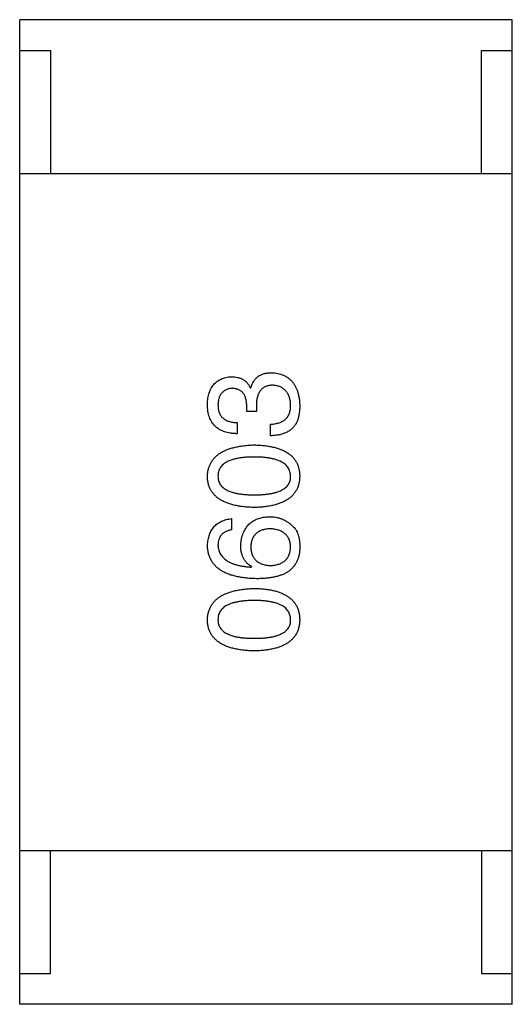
# Model space of a CAD drawing. Header units: millimetres. Extents: x 573 to 698, y 194 to 280.
# Tile 21 of 33: x 647.396 to 648.196, y 253.656 to 255.256. Entities that reach past the tile are written whole.
import ezdxf

# ---------------------------------------------------------------- set-up
doc = ezdxf.new("R2010")
doc.units = ezdxf.units.MM
doc.header["$LTSCALE"] = 30.734
doc.layers.get('0').update_dxf_attribs({"linetype": 'CONTINUOUS'})

msp = doc.modelspace()

# ---------------------------------------------------------------- linework, layer by layer
at = {"color": 7, "linetype": 'Continuous'}
for p, q in [((647.3961, 253.6559), (647.3961, 255.2559)), ((648.1961, 255.2559), (647.3961, 255.2559)), ((648.1961, 253.6559), (648.1961, 255.2559)), ((647.3961, 255.2059), (647.4461, 255.2059)), ((647.4461, 255.2059), (647.4461, 255.0059)), ((648.1461, 255.0059), (648.1461, 255.2059)), ((648.1461, 255.2059), (648.1961, 255.2059)), ((647.3961, 255.0059), (648.1961, 255.0059)), ((647.7706, 254.6577), (647.7714, 254.6577)), ((647.7648, 254.6192), (647.7648, 254.629)), ((647.7804, 254.6282), (647.7804, 254.6192)), ((647.7804, 254.6192), (647.7648, 254.6192)), ((647.7493, 254.6012), (647.7493, 254.5831)), ((647.8034, 254.5798), (647.8034, 254.5987)), ((647.7402, 254.4451), (647.7402, 254.427)), ((647.7722, 254.3664), (647.773, 254.3672)), ((647.3961, 253.9059), (648.1961, 253.9059)), ((647.4461, 253.7059), (647.4461, 253.9059)), ((648.1461, 253.9059), (648.1461, 253.7059)), ((647.3961, 253.7059), (647.4461, 253.7059)), ((648.1461, 253.7059), (648.1961, 253.7059)), ((648.1961, 253.6559), (647.3961, 253.6559))]:
    msp.add_line(p, q, dxfattribs=at)
for points, knots in [([(647.7009, 254.6307), (647.701, 254.6324), (647.7011, 254.6357), (647.7018, 254.6406), (647.7027, 254.6452), (647.7039, 254.6494), (647.7053, 254.6533), (647.707, 254.657), (647.709, 254.6603), (647.7113, 254.6633), (647.7138, 254.666), (647.7167, 254.6683), (647.7198, 254.6703), (647.7232, 254.6721), (647.7269, 254.6735), (647.7308, 254.6746), (647.735, 254.6754), (647.7379, 254.6756), (647.7394, 254.6757)], [0, 0, 0, 0, 0.077845, 0.151584, 0.221397, 0.287366, 0.350104, 0.410398, 0.467998, 0.524388, 0.579979, 0.635152, 0.690917, 0.747936, 0.806661, 0.867861, 0.932479, 1, 1, 1, 1]), ([(647.7394, 254.6757), (647.7413, 254.6757), (647.7448, 254.6756), (647.7499, 254.6748), (647.7545, 254.6733), (647.7587, 254.6714), (647.7624, 254.6688), (647.7657, 254.6657), (647.7684, 254.6619), (647.7698, 254.6591), (647.7706, 254.6577)], [0, 0, 0, 0, 0.143686, 0.277942, 0.40333, 0.521785, 0.638573, 0.755208, 0.874773, 1, 1, 1, 1]), ([(647.7714, 254.6577), (647.7717, 254.6587), (647.7723, 254.6607), (647.7734, 254.6635), (647.7748, 254.666), (647.7762, 254.6685), (647.7778, 254.6707), (647.7795, 254.6727), (647.7814, 254.6746), (647.7834, 254.6762), (647.7856, 254.6776), (647.788, 254.6789), (647.7904, 254.6799), (647.7931, 254.6808), (647.7958, 254.6815), (647.7988, 254.6819), (647.8018, 254.6823), (647.8039, 254.6823), (647.805, 254.6823)], [0, 0, 0, 0, 0.069445, 0.136039, 0.200011, 0.261745, 0.322328, 0.381403, 0.438864, 0.496655, 0.554398, 0.612391, 0.672266, 0.733005, 0.79604, 0.861293, 0.928785, 1, 1, 1, 1]), ([(647.805, 254.6823), (647.8068, 254.6822), (647.8103, 254.6819), (647.8153, 254.681), (647.8201, 254.6798), (647.8244, 254.6781), (647.8285, 254.6761), (647.8322, 254.6737), (647.8356, 254.6709), (647.8387, 254.6678), (647.8414, 254.6642), (647.8438, 254.6603), (647.8458, 254.656), (647.8475, 254.6513), (647.8489, 254.6463), (647.8499, 254.6409), (647.8506, 254.6351), (647.8508, 254.6311), (647.8509, 254.629)], [0, 0, 0, 0, 0.068236, 0.132937, 0.194125, 0.253174, 0.310181, 0.365986, 0.421096, 0.476216, 0.532352, 0.590232, 0.649824, 0.71274, 0.778406, 0.848058, 0.921922, 1, 1, 1, 1]), ([(647.7411, 254.6569), (647.7402, 254.6568), (647.7384, 254.6566), (647.7359, 254.6561), (647.7335, 254.6555), (647.7313, 254.6546), (647.7293, 254.6536), (647.7274, 254.6523), (647.7257, 254.6509), (647.7242, 254.6493), (647.7229, 254.6475), (647.7217, 254.6456), (647.7206, 254.6434), (647.7198, 254.641), (647.7191, 254.6385), (647.7186, 254.6358), (647.7182, 254.6329), (647.7182, 254.6309), (647.7181, 254.6298)], [0, 0, 0, 0, 0.067655, 0.132224, 0.194132, 0.253145, 0.309858, 0.366002, 0.421361, 0.47702, 0.532632, 0.590536, 0.65067, 0.713258, 0.779588, 0.848803, 0.921949, 1, 1, 1, 1]), ([(647.7648, 254.629), (647.7648, 254.6301), (647.7647, 254.6322), (647.7643, 254.6353), (647.7638, 254.6382), (647.7631, 254.6409), (647.7622, 254.6434), (647.7611, 254.6456), (647.7599, 254.6477), (647.7585, 254.6495), (647.7569, 254.6512), (647.7552, 254.6526), (647.7532, 254.6539), (647.7511, 254.6549), (647.7489, 254.6557), (647.7464, 254.6563), (647.7438, 254.6567), (647.742, 254.6568), (647.7411, 254.6569)], [0, 0, 0, 0, 0.079415, 0.154091, 0.22508, 0.29186, 0.355026, 0.415127, 0.472418, 0.528511, 0.583551, 0.638361, 0.693547, 0.750023, 0.807857, 0.868401, 0.932259, 1, 1, 1, 1]), ([(647.8075, 254.6618), (647.8064, 254.6618), (647.8042, 254.6618), (647.8011, 254.6614), (647.7983, 254.6607), (647.7956, 254.6598), (647.7932, 254.6586), (647.7909, 254.6571), (647.7889, 254.6554), (647.7871, 254.6534), (647.7855, 254.6512), (647.7841, 254.6487), (647.783, 254.6459), (647.7821, 254.6428), (647.7813, 254.6396), (647.7808, 254.636), (647.7804, 254.6322), (647.7804, 254.6296), (647.7804, 254.6282)], [0, 0, 0, 0, 0.066518, 0.129194, 0.188613, 0.245254, 0.300032, 0.353805, 0.407079, 0.461108, 0.516272, 0.574141, 0.634837, 0.699275, 0.767504, 0.840272, 0.917505, 1, 1, 1, 1]), ([(647.8361, 254.6298), (647.8361, 254.6311), (647.8359, 254.6335), (647.8354, 254.6369), (647.8347, 254.6402), (647.8338, 254.6432), (647.8327, 254.646), (647.8314, 254.6485), (647.8299, 254.6509), (647.8282, 254.653), (647.8263, 254.6549), (647.8242, 254.6566), (647.8219, 254.658), (647.8194, 254.6592), (647.8167, 254.6603), (647.8138, 254.661), (647.8107, 254.6616), (647.8085, 254.6617), (647.8075, 254.6618)], [0, 0, 0, 0, 0.076694, 0.149502, 0.218019, 0.283183, 0.345589, 0.405199, 0.462852, 0.519478, 0.575313, 0.630559, 0.687006, 0.744638, 0.804006, 0.866059, 0.931486, 1, 1, 1, 1]), ([(647.7493, 254.5831), (647.7473, 254.5832), (647.7436, 254.5833), (647.7382, 254.584), (647.7331, 254.5849), (647.7285, 254.5863), (647.7241, 254.588), (647.7202, 254.5901), (647.7166, 254.5925), (647.7133, 254.5954), (647.7105, 254.5985), (647.708, 254.6021), (647.7059, 254.606), (647.7041, 254.6102), (647.7027, 254.6148), (647.7018, 254.6198), (647.7011, 254.6251), (647.701, 254.6288), (647.7009, 254.6307)], [0, 0, 0, 0, 0.074804, 0.144899, 0.211458, 0.274554, 0.334363, 0.392059, 0.448123, 0.503024, 0.558154, 0.613471, 0.670844, 0.729926, 0.792003, 0.857405, 0.926768, 1, 1, 1, 1]), ([(647.7181, 254.6298), (647.7181, 254.6287), (647.7182, 254.6265), (647.7185, 254.6233), (647.7191, 254.6204), (647.72, 254.6176), (647.7211, 254.6151), (647.7224, 254.6127), (647.724, 254.6106), (647.7259, 254.6087), (647.7279, 254.607), (647.7303, 254.6055), (647.7329, 254.6042), (647.7357, 254.6032), (647.7387, 254.6023), (647.742, 254.6018), (647.7456, 254.6013), (647.748, 254.6012), (647.7493, 254.6012)], [0, 0, 0, 0, 0.069877, 0.136363, 0.198671, 0.257968, 0.315462, 0.370709, 0.425568, 0.479847, 0.535753, 0.592303, 0.651386, 0.713311, 0.778642, 0.84836, 0.921866, 1, 1, 1, 1]), ([(647.8034, 254.5987), (647.8047, 254.5987), (647.8073, 254.5988), (647.811, 254.5993), (647.8144, 254.6), (647.8177, 254.6009), (647.8206, 254.602), (647.8233, 254.6034), (647.8258, 254.605), (647.828, 254.6068), (647.8299, 254.6089), (647.8316, 254.6112), (647.833, 254.6138), (647.8341, 254.6166), (647.835, 254.6195), (647.8357, 254.6228), (647.8361, 254.6262), (647.8361, 254.6286), (647.8361, 254.6298)], [0, 0, 0, 0, 0.07723, 0.149593, 0.217944, 0.282232, 0.34411, 0.402297, 0.458791, 0.513966, 0.568538, 0.623291, 0.679957, 0.737243, 0.798142, 0.86118, 0.928728, 1, 1, 1, 1]), ([(647.8509, 254.629), (647.8509, 254.6276), (647.8508, 254.6249), (647.8506, 254.6209), (647.8502, 254.6172), (647.8497, 254.6137), (647.849, 254.6104), (647.8482, 254.6074), (647.8472, 254.6046), (647.8464, 254.6028), (647.846, 254.602)], [0, 0, 0, 0, 0.15115, 0.29371, 0.429149, 0.55661, 0.677302, 0.791017, 0.898045, 1, 1, 1, 1]), ([(647.846, 254.602), (647.8456, 254.6011), (647.8447, 254.5994), (647.8432, 254.597), (647.8415, 254.5947), (647.8397, 254.5926), (647.8376, 254.5906), (647.8354, 254.5888), (647.833, 254.5872), (647.8304, 254.5857), (647.8276, 254.5845), (647.8247, 254.5833), (647.8216, 254.5823), (647.8183, 254.5815), (647.8148, 254.5808), (647.8111, 254.5803), (647.8073, 254.58), (647.8047, 254.5799), (647.8034, 254.5798)], [0, 0, 0, 0, 0.056906, 0.113264, 0.168825, 0.223843, 0.279195, 0.335267, 0.392098, 0.450414, 0.51054, 0.572219, 0.636652, 0.703156, 0.773102, 0.845505, 0.921063, 1, 1, 1, 1]), ([(647.7009, 254.5141), (647.701, 254.516), (647.7012, 254.5199), (647.7023, 254.5254), (647.704, 254.5306), (647.7062, 254.5354), (647.7089, 254.5399), (647.7123, 254.544), (647.7163, 254.5477), (647.7208, 254.5511), (647.7259, 254.5541), (647.7315, 254.5568), (647.7377, 254.559), (647.7445, 254.5609), (647.7519, 254.5625), (647.7598, 254.5637), (647.7683, 254.5645), (647.7741, 254.5648), (647.7771, 254.5649)], [0, 0, 0, 0, 0.057415, 0.112361, 0.16496, 0.216437, 0.267441, 0.318839, 0.371478, 0.426325, 0.483626, 0.544235, 0.608673, 0.677374, 0.750405, 0.828394, 0.911525, 1, 1, 1, 1]), ([(647.7771, 254.5649), (647.7801, 254.5648), (647.7858, 254.5646), (647.7941, 254.5638), (647.8018, 254.5627), (647.809, 254.5612), (647.8156, 254.5594), (647.8216, 254.5571), (647.8271, 254.5545), (647.832, 254.5515), (647.8364, 254.5482), (647.8402, 254.5444), (647.8434, 254.5403), (647.8461, 254.5357), (647.8482, 254.5308), (647.8497, 254.5256), (647.8506, 254.52), (647.8508, 254.5161), (647.8509, 254.5141)], [0, 0, 0, 0, 0.08769, 0.170218, 0.24749, 0.319818, 0.387758, 0.451391, 0.511445, 0.568185, 0.622681, 0.67526, 0.726746, 0.778428, 0.830764, 0.884397, 0.940866, 1, 1, 1, 1]), ([(647.7771, 254.5452), (647.7747, 254.5452), (647.7701, 254.5452), (647.7634, 254.5448), (647.7572, 254.5442), (647.7514, 254.5434), (647.7461, 254.5423), (647.7413, 254.541), (647.7369, 254.5394), (647.7329, 254.5376), (647.7294, 254.5355), (647.7264, 254.5332), (647.7238, 254.5306), (647.7217, 254.5278), (647.7201, 254.5247), (647.7189, 254.5214), (647.7183, 254.5178), (647.7182, 254.5153), (647.7181, 254.5141)], [0, 0, 0, 0, 0.095719, 0.185854, 0.269738, 0.347952, 0.420315, 0.487894, 0.550245, 0.608186, 0.662454, 0.713283, 0.761375, 0.808209, 0.854301, 0.901312, 0.949396, 1, 1, 1, 1]), ([(647.8361, 254.5141), (647.8361, 254.5153), (647.8359, 254.5178), (647.8351, 254.5214), (647.8339, 254.5247), (647.8322, 254.5278), (647.8301, 254.5306), (647.8275, 254.5332), (647.8244, 254.5355), (647.8209, 254.5376), (647.817, 254.5394), (647.8126, 254.5409), (647.8078, 254.5423), (647.8025, 254.5434), (647.7968, 254.5442), (647.7906, 254.5448), (647.784, 254.5452), (647.7795, 254.5452), (647.7771, 254.5452)], [0, 0, 0, 0, 0.050879, 0.099377, 0.146973, 0.193618, 0.240619, 0.289461, 0.34047, 0.395283, 0.453059, 0.515633, 0.582666, 0.655287, 0.732971, 0.815933, 0.905166, 1, 1, 1, 1]), ([(647.7771, 254.4633), (647.7741, 254.4634), (647.7682, 254.4636), (647.7596, 254.4643), (647.7516, 254.4654), (647.7442, 254.467), (647.7374, 254.4688), (647.7312, 254.4711), (647.7255, 254.4737), (647.7204, 254.4767), (647.7159, 254.48), (647.712, 254.4838), (647.7086, 254.4879), (647.7058, 254.4924), (647.7037, 254.4973), (647.7021, 254.5026), (647.7012, 254.5082), (647.701, 254.5121), (647.7009, 254.5141)], [0, 0, 0, 0, 0.088823, 0.172287, 0.250296, 0.323438, 0.392244, 0.456221, 0.516635, 0.573871, 0.628, 0.680335, 0.731489, 0.782557, 0.834044, 0.886738, 0.942089, 1, 1, 1, 1]), ([(647.7181, 254.5141), (647.7182, 254.5129), (647.7183, 254.5105), (647.7189, 254.507), (647.7201, 254.5037), (647.7217, 254.5007), (647.7238, 254.498), (647.7264, 254.4955), (647.7294, 254.4932), (647.7329, 254.4912), (647.7369, 254.4895), (647.7413, 254.4879), (647.7461, 254.4867), (647.7514, 254.4855), (647.7572, 254.4848), (647.7634, 254.4842), (647.7701, 254.4838), (647.7747, 254.4838), (647.7771, 254.4838)], [0, 0, 0, 0, 0.049764, 0.097007, 0.143217, 0.188577, 0.235116, 0.282997, 0.333719, 0.387776, 0.445989, 0.508679, 0.576563, 0.649481, 0.728235, 0.812722, 0.903548, 1, 1, 1, 1]), ([(647.7771, 254.4838), (647.7795, 254.4838), (647.7841, 254.4838), (647.7908, 254.4842), (647.797, 254.4848), (647.8028, 254.4856), (647.8081, 254.4867), (647.813, 254.4879), (647.8174, 254.4895), (647.8213, 254.4912), (647.8248, 254.4932), (647.8279, 254.4955), (647.8304, 254.498), (647.8325, 254.5008), (647.8342, 254.5037), (647.8353, 254.507), (647.836, 254.5105), (647.8361, 254.5129), (647.8361, 254.5141)], [0, 0, 0, 0, 0.096457, 0.187288, 0.27178, 0.350132, 0.423455, 0.491343, 0.554037, 0.612253, 0.666313, 0.717038, 0.764921, 0.811214, 0.856775, 0.902988, 0.950234, 1, 1, 1, 1]), ([(647.8509, 254.5141), (647.8508, 254.5121), (647.8506, 254.5082), (647.8497, 254.5026), (647.8482, 254.4973), (647.8461, 254.4924), (647.8434, 254.4879), (647.8402, 254.4838), (647.8364, 254.48), (647.832, 254.4767), (647.8271, 254.4737), (647.8216, 254.4711), (647.8156, 254.4688), (647.809, 254.467), (647.8018, 254.4654), (647.7941, 254.4643), (647.7858, 254.4636), (647.7801, 254.4634), (647.7771, 254.4633)], [0, 0, 0, 0, 0.059135, 0.115606, 0.169241, 0.221578, 0.273261, 0.324749, 0.377329, 0.431642, 0.488541, 0.548597, 0.612232, 0.680174, 0.752504, 0.829777, 0.912307, 1, 1, 1, 1]), ([(647.755, 254.4016), (647.7552, 254.4034), (647.7555, 254.407), (647.7564, 254.4121), (647.7575, 254.4169), (647.7591, 254.4214), (647.7609, 254.4255), (647.763, 254.4293), (647.7655, 254.4328), (647.7683, 254.4359), (647.7713, 254.4387), (647.7748, 254.4411), (647.7785, 254.4432), (647.7825, 254.4449), (647.7869, 254.4462), (647.7915, 254.4473), (647.7965, 254.4481), (647.8, 254.4482), (647.8017, 254.4483)], [0, 0, 0, 0, 0.074228, 0.144548, 0.211288, 0.274576, 0.335162, 0.393915, 0.450599, 0.506657, 0.562409, 0.618617, 0.676096, 0.735061, 0.79654, 0.860906, 0.928473, 1, 1, 1, 1]), ([(647.8017, 254.4483), (647.8035, 254.4483), (647.8069, 254.4482), (647.812, 254.4475), (647.8169, 254.4463), (647.8216, 254.4447), (647.8262, 254.4426), (647.8305, 254.4401), (647.8347, 254.4371), (647.8373, 254.4348), (647.8386, 254.4336)], [0, 0, 0, 0, 0.12904, 0.253809, 0.377066, 0.499122, 0.621469, 0.744665, 0.870607, 1, 1, 1, 1]), ([(647.7009, 254.4016), (647.701, 254.4032), (647.7013, 254.4063), (647.702, 254.4108), (647.7029, 254.4151), (647.7042, 254.419), (647.7057, 254.4227), (647.7075, 254.4262), (647.7096, 254.4293), (647.7119, 254.4322), (647.7145, 254.4348), (647.7174, 254.4371), (647.7205, 254.4391), (647.724, 254.4409), (647.7276, 254.4424), (647.7316, 254.4435), (647.7358, 254.4445), (647.7387, 254.4449), (647.7402, 254.4451)], [0, 0, 0, 0, 0.073784, 0.144317, 0.211047, 0.274818, 0.336501, 0.395724, 0.453465, 0.510016, 0.566585, 0.622844, 0.680328, 0.739335, 0.800408, 0.863904, 0.93053, 1, 1, 1, 1]), ([(647.8386, 254.4336), (647.8397, 254.4326), (647.8418, 254.4307), (647.8444, 254.4273), (647.8466, 254.4234), (647.8483, 254.419), (647.8497, 254.4141), (647.8505, 254.4087), (647.851, 254.4029), (647.8509, 254.3988), (647.8509, 254.3967)], [0, 0, 0, 0, 0.105033, 0.21147, 0.321511, 0.438526, 0.563605, 0.698055, 0.843218, 1, 1, 1, 1]), ([(647.7402, 254.427), (647.7385, 254.4266), (647.7352, 254.4259), (647.7306, 254.4241), (647.7267, 254.4217), (647.7235, 254.4187), (647.7211, 254.4152), (647.7194, 254.4111), (647.7183, 254.4066), (647.7182, 254.4033), (647.7181, 254.4016)], [0, 0, 0, 0, 0.1439, 0.274233, 0.394478, 0.509388, 0.621911, 0.738504, 0.863414, 1, 1, 1, 1]), ([(647.8025, 254.4287), (647.8013, 254.4286), (647.7989, 254.4284), (647.7955, 254.4279), (647.7922, 254.4272), (647.7892, 254.4263), (647.7865, 254.4251), (647.7839, 254.4238), (647.7816, 254.4222), (647.7795, 254.4205), (647.7777, 254.4185), (647.7761, 254.4164), (647.7747, 254.414), (647.7736, 254.4114), (647.7727, 254.4086), (647.772, 254.4057), (647.7715, 254.4025), (647.7714, 254.4003), (647.7714, 254.3991)], [0, 0, 0, 0, 0.076288, 0.14871, 0.216387, 0.281386, 0.342528, 0.402111, 0.4591, 0.514852, 0.569974, 0.625644, 0.682226, 0.740156, 0.800362, 0.863471, 0.930116, 1, 1, 1, 1]), ([(647.8361, 254.4), (647.836, 254.4011), (647.8359, 254.4032), (647.8353, 254.4063), (647.8345, 254.4092), (647.8335, 254.4119), (647.8322, 254.4144), (647.8307, 254.4167), (647.8289, 254.4188), (647.8269, 254.4207), (647.8247, 254.4224), (647.8222, 254.4239), (647.8195, 254.4252), (647.8166, 254.4263), (647.8134, 254.4272), (647.81, 254.4279), (647.8064, 254.4284), (647.8038, 254.4286), (647.8025, 254.4287)], [0, 0, 0, 0, 0.066682, 0.130303, 0.190802, 0.248749, 0.30534, 0.361219, 0.415721, 0.471765, 0.528279, 0.586428, 0.64659, 0.710143, 0.776461, 0.846692, 0.921137, 1, 1, 1, 1]), ([(647.7804, 254.3475), (647.7773, 254.3476), (647.7711, 254.3478), (647.7623, 254.3486), (647.754, 254.3498), (647.7464, 254.3514), (647.7393, 254.3534), (647.7328, 254.3557), (647.7269, 254.3585), (647.7216, 254.3617), (647.7169, 254.3653), (647.7128, 254.3693), (647.7093, 254.3737), (647.7064, 254.3785), (647.7041, 254.3837), (647.7024, 254.3893), (647.7013, 254.3953), (647.701, 254.3995), (647.7009, 254.4016)], [0, 0, 0, 0, 0.087517, 0.169686, 0.246944, 0.319347, 0.387088, 0.450961, 0.511075, 0.567974, 0.622351, 0.675039, 0.726853, 0.778688, 0.83093, 0.884738, 0.941043, 1, 1, 1, 1]), ([(647.7181, 254.4016), (647.7182, 254.4003), (647.7184, 254.3978), (647.7193, 254.3941), (647.7204, 254.3906), (647.7221, 254.3874), (647.724, 254.3844), (647.7265, 254.3816), (647.7293, 254.3791), (647.7325, 254.3767), (647.7361, 254.3746), (647.7401, 254.3728), (647.7445, 254.3711), (647.7492, 254.3697), (647.7544, 254.3685), (647.76, 254.3676), (647.766, 254.3668), (647.7701, 254.3665), (647.7722, 254.3664)], [0, 0, 0, 0, 0.054741, 0.107075, 0.158339, 0.208382, 0.258772, 0.310045, 0.362765, 0.417822, 0.475982, 0.537466, 0.602901, 0.673037, 0.747247, 0.826291, 0.910782, 1, 1, 1, 1]), ([(647.773, 254.3672), (647.7716, 254.368), (647.7688, 254.3697), (647.7651, 254.3729), (647.7619, 254.3766), (647.7594, 254.3807), (647.7574, 254.3853), (647.756, 254.3903), (647.7551, 254.3958), (647.755, 254.3996), (647.755, 254.4016)], [0, 0, 0, 0, 0.122276, 0.239997, 0.35611, 0.473903, 0.59404, 0.720428, 0.855383, 1, 1, 1, 1]), ([(647.7714, 254.3991), (647.7714, 254.398), (647.7715, 254.3957), (647.772, 254.3924), (647.7727, 254.3894), (647.7736, 254.3865), (647.7748, 254.3838), (647.7762, 254.3814), (647.7779, 254.3792), (647.7798, 254.3772), (647.7819, 254.3754), (647.7843, 254.3738), (647.7869, 254.3724), (647.7897, 254.3713), (647.7928, 254.3704), (647.7961, 254.3696), (647.7996, 254.3691), (647.8021, 254.3689), (647.8034, 254.3688)], [0, 0, 0, 0, 0.070453, 0.136523, 0.199866, 0.260392, 0.318446, 0.374657, 0.430182, 0.485556, 0.541071, 0.598396, 0.657208, 0.718642, 0.783247, 0.851631, 0.923928, 1, 1, 1, 1]), ([(647.8034, 254.3688), (647.8047, 254.3689), (647.8072, 254.3691), (647.8108, 254.3696), (647.8142, 254.3704), (647.8174, 254.3713), (647.8203, 254.3725), (647.8229, 254.3739), (647.8254, 254.3755), (647.8275, 254.3774), (647.8295, 254.3794), (647.8312, 254.3818), (647.8327, 254.3842), (647.8338, 254.387), (647.8348, 254.3899), (647.8355, 254.3931), (647.836, 254.3964), (647.8361, 254.3988), (647.8361, 254.4)], [0, 0, 0, 0, 0.076467, 0.148148, 0.216496, 0.280559, 0.342274, 0.401168, 0.458322, 0.514073, 0.569257, 0.62465, 0.68124, 0.739113, 0.799947, 0.862804, 0.929597, 1, 1, 1, 1]), ([(647.8509, 254.3967), (647.8508, 254.3946), (647.8506, 254.3906), (647.8495, 254.3848), (647.8479, 254.3794), (647.8457, 254.3743), (647.8429, 254.3697), (647.8396, 254.3654), (647.8357, 254.3615), (647.8327, 254.3593), (647.8312, 254.3582)], [0, 0, 0, 0, 0.137449, 0.267856, 0.393219, 0.514735, 0.63397, 0.753734, 0.874967, 1, 1, 1, 1]), ([(647.8312, 254.3582), (647.8297, 254.3573), (647.8264, 254.3555), (647.8212, 254.3534), (647.8155, 254.3516), (647.8094, 254.3501), (647.8028, 254.3489), (647.7957, 254.3481), (647.7882, 254.3476), (647.7831, 254.3475), (647.7804, 254.3475)], [0, 0, 0, 0, 0.101889, 0.209155, 0.322694, 0.442863, 0.569758, 0.70479, 0.848502, 1, 1, 1, 1]), ([(647.7009, 254.2809), (647.701, 254.2829), (647.7012, 254.2867), (647.7023, 254.2923), (647.704, 254.2975), (647.7062, 254.3023), (647.7089, 254.3068), (647.7123, 254.3109), (647.7163, 254.3146), (647.7208, 254.318), (647.7259, 254.321), (647.7315, 254.3236), (647.7377, 254.3259), (647.7445, 254.3278), (647.7519, 254.3293), (647.7598, 254.3305), (647.7683, 254.3314), (647.7741, 254.3316), (647.7771, 254.3318)], [0, 0, 0, 0, 0.057415, 0.112361, 0.16496, 0.216437, 0.267441, 0.318839, 0.371478, 0.426325, 0.483626, 0.544235, 0.608673, 0.677374, 0.750405, 0.828394, 0.911525, 1, 1, 1, 1]), ([(647.7771, 254.3318), (647.7801, 254.3317), (647.7858, 254.3315), (647.7941, 254.3307), (647.8018, 254.3296), (647.809, 254.3281), (647.8156, 254.3262), (647.8216, 254.324), (647.8271, 254.3214), (647.832, 254.3184), (647.8364, 254.315), (647.8402, 254.3112), (647.8434, 254.3071), (647.8461, 254.3026), (647.8482, 254.2977), (647.8497, 254.2924), (647.8506, 254.2868), (647.8508, 254.2829), (647.8509, 254.2809)], [0, 0, 0, 0, 0.08769, 0.170218, 0.24749, 0.319818, 0.387758, 0.451391, 0.511445, 0.568185, 0.622681, 0.67526, 0.726746, 0.778428, 0.830764, 0.884397, 0.940866, 1, 1, 1, 1]), ([(647.7771, 254.3121), (647.7747, 254.3121), (647.7701, 254.312), (647.7634, 254.3117), (647.7572, 254.3111), (647.7514, 254.3102), (647.7461, 254.3091), (647.7413, 254.3078), (647.7369, 254.3062), (647.7329, 254.3044), (647.7294, 254.3023), (647.7264, 254.3), (647.7238, 254.2974), (647.7217, 254.2946), (647.7201, 254.2915), (647.7189, 254.2882), (647.7183, 254.2846), (647.7182, 254.2822), (647.7181, 254.2809)], [0, 0, 0, 0, 0.095719, 0.185854, 0.269738, 0.347952, 0.420315, 0.487894, 0.550245, 0.608186, 0.662454, 0.713283, 0.761375, 0.808209, 0.854301, 0.901312, 0.949396, 1, 1, 1, 1]), ([(647.8361, 254.2809), (647.8361, 254.2822), (647.8359, 254.2847), (647.8351, 254.2882), (647.8339, 254.2915), (647.8322, 254.2946), (647.8301, 254.2975), (647.8275, 254.3), (647.8244, 254.3023), (647.8209, 254.3044), (647.817, 254.3062), (647.8126, 254.3078), (647.8078, 254.3091), (647.8025, 254.3102), (647.7968, 254.3111), (647.7906, 254.3117), (647.784, 254.312), (647.7795, 254.3121), (647.7771, 254.3121)], [0, 0, 0, 0, 0.050879, 0.099377, 0.146973, 0.193618, 0.240619, 0.289461, 0.34047, 0.395283, 0.453059, 0.515633, 0.582666, 0.655287, 0.732971, 0.815933, 0.905166, 1, 1, 1, 1]), ([(647.7771, 254.2301), (647.7741, 254.2302), (647.7682, 254.2304), (647.7596, 254.2312), (647.7516, 254.2323), (647.7442, 254.2338), (647.7374, 254.2357), (647.7312, 254.2379), (647.7255, 254.2405), (647.7204, 254.2435), (647.7159, 254.2469), (647.712, 254.2506), (647.7086, 254.2548), (647.7058, 254.2593), (647.7037, 254.2642), (647.7021, 254.2694), (647.7012, 254.2751), (647.701, 254.2789), (647.7009, 254.2809)], [0, 0, 0, 0, 0.088823, 0.172287, 0.250296, 0.323438, 0.392244, 0.456221, 0.516635, 0.573871, 0.628, 0.680335, 0.731489, 0.782557, 0.834044, 0.886738, 0.942089, 1, 1, 1, 1]), ([(647.7181, 254.2809), (647.7182, 254.2797), (647.7183, 254.2773), (647.7189, 254.2738), (647.7201, 254.2706), (647.7217, 254.2676), (647.7238, 254.2649), (647.7264, 254.2623), (647.7294, 254.2601), (647.7329, 254.2581), (647.7369, 254.2563), (647.7413, 254.2547), (647.7461, 254.2535), (647.7514, 254.2524), (647.7572, 254.2516), (647.7634, 254.251), (647.7701, 254.2507), (647.7747, 254.2506), (647.7771, 254.2506)], [0, 0, 0, 0, 0.049764, 0.097007, 0.143217, 0.188577, 0.235116, 0.282997, 0.333719, 0.387776, 0.445989, 0.508679, 0.576563, 0.649481, 0.728235, 0.812722, 0.903548, 1, 1, 1, 1]), ([(647.7771, 254.2506), (647.7795, 254.2506), (647.7841, 254.2507), (647.7908, 254.251), (647.797, 254.2516), (647.8028, 254.2524), (647.8081, 254.2535), (647.813, 254.2547), (647.8174, 254.2563), (647.8213, 254.2581), (647.8248, 254.2601), (647.8279, 254.2623), (647.8304, 254.2648), (647.8325, 254.2676), (647.8342, 254.2706), (647.8353, 254.2738), (647.836, 254.2773), (647.8361, 254.2797), (647.8361, 254.2809)], [0, 0, 0, 0, 0.096457, 0.187288, 0.27178, 0.350132, 0.423455, 0.491343, 0.554037, 0.612253, 0.666313, 0.717038, 0.764921, 0.811214, 0.856775, 0.902988, 0.950234, 1, 1, 1, 1]), ([(647.8509, 254.2809), (647.8508, 254.2789), (647.8506, 254.2751), (647.8497, 254.2694), (647.8482, 254.2642), (647.8461, 254.2593), (647.8434, 254.2548), (647.8402, 254.2506), (647.8364, 254.2469), (647.832, 254.2435), (647.8271, 254.2405), (647.8216, 254.2379), (647.8156, 254.2357), (647.809, 254.2338), (647.8018, 254.2323), (647.7941, 254.2312), (647.7858, 254.2304), (647.7801, 254.2302), (647.7771, 254.2301)], [0, 0, 0, 0, 0.059135, 0.115606, 0.169241, 0.221578, 0.273261, 0.324749, 0.377329, 0.431642, 0.488541, 0.548597, 0.612232, 0.680174, 0.752504, 0.829777, 0.912307, 1, 1, 1, 1])]:
    msp.add_open_spline(points, degree=3, knots=knots, dxfattribs=at)

doc.saveas('drawing.dxf')
